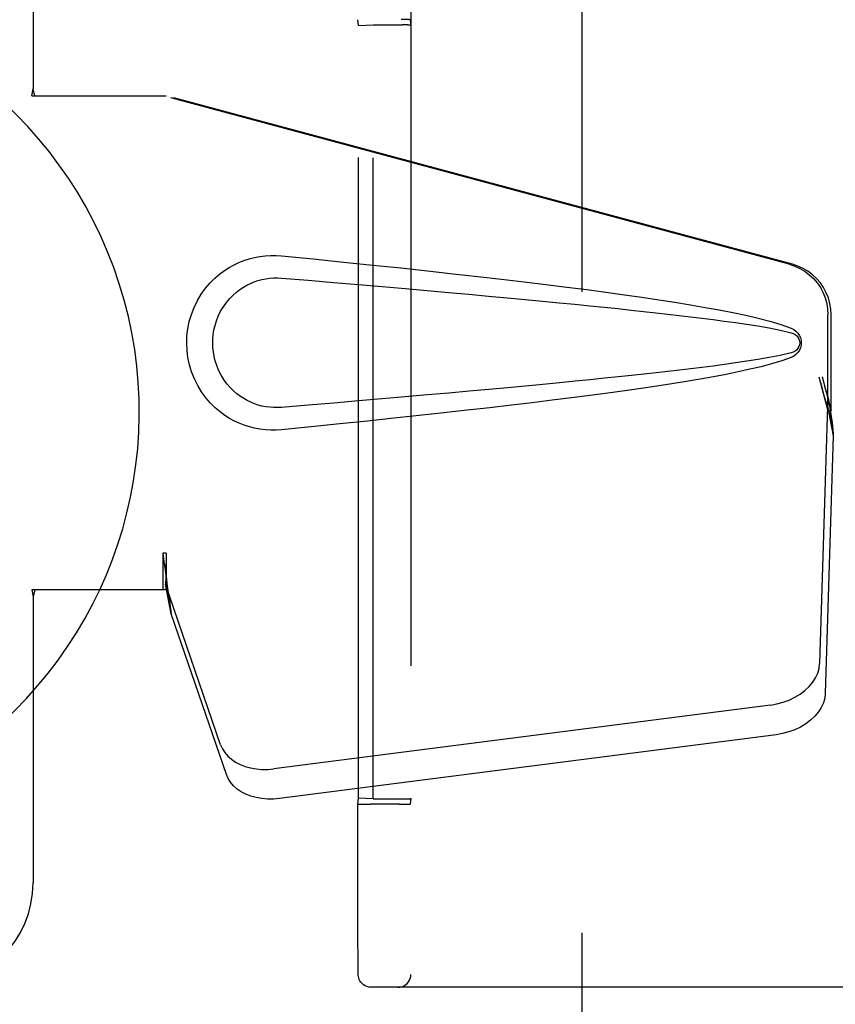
# Model space of a CAD drawing. Header units: inches. Extents: x 0 to 278, y 0 to 180.
# Tile 13 of 76: x 89.03 to 90.98, y 90.04 to 92.39. Entities that reach past the tile are written whole.
import ezdxf

# ---------------------------------------------------------------- set-up
doc = ezdxf.new("R2010")
doc.units = ezdxf.units.IN
doc.header["$LTSCALE"] = 15.310625
doc.header["$MEASUREMENT"] = 0
doc.linetypes.add('HIDDEN', pattern=[0.2, 0.1, -0.1])
doc.layers.add('DEFAULT_2', color=8, linetype='HIDDEN')
doc.layers.add('LEFTHAND_DOOR_ASSEMBLY', color=7, linetype='CONTINUOUS')

msp = doc.modelspace()

# ---------------------------------------------------------------- linework, layer by layer
at = {"layer": 'DEFAULT_2', "color": 8, "linetype": 'HIDDEN'}
for p, q in [((90.3788, 51.9345), (90.3788, 130.9765)), ((89.9696, 92.7995), (89.9696, 90.1115)), ((89.8443, 92.3786), (89.8426, 92.3924)), ((89.9676, 92.3924), (89.9692, 92.3795)), ((89.8443, 92.3786), (89.8791, 92.3799)), ((89.8443, 90.5324), (89.8443, 92.3786)), ((89.8791, 90.5311), (89.8791, 92.3799)), ((89.8791, 92.3799), (89.9491, 92.3799)), ((89.9692, 92.3795), (89.9692, 90.5314)), ((89.8426, 90.5185), (89.8443, 90.5324)), ((89.8791, 90.5311), (89.8443, 90.5324)), ((89.8791, 90.5311), (89.9491, 90.5311)), ((89.9692, 90.5314), (89.9676, 90.5185)), ((89.8426, 90.4486), (89.8426, 90.5185)), ((89.864, 90.518), (89.8735, 90.518)), ((89.9414, 90.518), (89.8735, 90.518)), ((89.9414, 90.518), (89.9506, 90.518)), ((89.9506, 90.518), (89.9584, 90.5181)), ((89.8427, 90.3393), (89.8426, 90.4486)), ((89.8428, 90.2484), (89.8427, 90.3393)), ((89.8429, 90.1921), (89.8428, 90.2484)), ((89.8431, 90.1527), (89.8429, 90.1921)), ((89.8432, 90.1288), (89.8431, 90.1527)), ((89.8433, 90.1175), (89.8432, 90.1288)), ((89.8433, 90.1141), (89.8433, 90.1175)), ((89.8434, 90.1124), (89.8433, 90.1141)), ((89.8434, 90.1115), (89.8434, 90.1124)), ((91.2593, 90.0805), (89.8744, 90.0805))]:
    msp.add_line(p, q, dxfattribs=at)
for points in [[(89.9676, 92.3924), (89.9672, 92.3925), (89.9661, 92.3926), (89.9642, 92.3927), (89.9616, 92.3928), (89.9585, 92.3928), (89.9548, 92.3929), (89.9461, 92.393)], [(89.8426, 90.5185), (89.843, 90.5184), (89.8441, 90.5184), (89.8459, 90.5183), (89.8485, 90.5182), (89.8516, 90.5181), (89.8553, 90.5181), (89.864, 90.518)], [(89.9584, 90.5181), (89.9616, 90.5182), (89.9642, 90.5183), (89.9661, 90.5184), (89.9672, 90.5184), (89.9676, 90.5185)], [(89.8744, 90.0805), (89.8689, 90.081), (89.8639, 90.0823), (89.8599, 90.0841), (89.8562, 90.0864), (89.8526, 90.0895), (89.8495, 90.093), (89.8474, 90.0963), (89.8458, 90.0995), (89.8446, 90.103), (89.8439, 90.106), (89.8437, 90.1078), (89.8435, 90.109), (89.8435, 90.1097), (89.8435, 90.1102), (89.8434, 90.1107), (89.8434, 90.1111), (89.8434, 90.1115)], [(89.9386, 90.0805), (89.9434, 90.0809), (89.9482, 90.082), (89.9526, 90.0839), (89.9568, 90.0864), (89.9605, 90.0896), (89.9637, 90.0933), (89.9662, 90.0974), (89.9681, 90.1019), (89.9692, 90.1066), (89.9696, 90.1115)]]:
    msp.add_lwpolyline(points, dxfattribs=at)
for centre, start_param, end_param in [((89.9492, 92.3795), 0.002136, 1.572932), ((89.9492, 90.5314), -1.572932, -0.002136)]:
    msp.add_ellipse(centre, major_axis=(0.02, 0), ratio=0.017455, start_param=start_param, end_param=end_param, dxfattribs=at)
at = {"layer": 'LEFTHAND_DOOR_ASSEMBLY', "color": 8, "linetype": 'HIDDEN'}
for p, q in [((89.0663, 92.5805), (89.0663, 92.2273)), ((89.0633, 92.2105), (89.0663, 92.2273)), ((89.0707, 92.2105), (89.0663, 92.2273)), ((89.0633, 92.2105), (89.3842, 92.2105)), ((90.874, 91.8081), (89.3765, 92.2105)), ((90.8817, 91.8081), (89.3842, 92.2105)), ((90.9664, 91.4576), (90.9664, 91.6874)), ((90.974, 91.4576), (90.974, 91.6874)), ((90.9446, 91.5393), (90.9664, 91.4576)), ((90.9522, 91.5393), (90.974, 91.4576)), ((90.9656, 91.4691), (90.9465, 90.854)), ((90.9656, 91.4691), (90.9792, 91.398)), ((90.968, 91.4852), (90.9766, 91.4289)), ((90.974, 91.4576), (90.9664, 91.4576)), ((90.9766, 91.4289), (90.978, 91.4129)), ((90.9792, 91.398), (90.96, 90.7829)), ((89.3765, 91.118), (89.3765, 91.0305)), ((89.3842, 91.118), (89.3765, 91.118)), ((89.3842, 91.118), (89.3842, 91.0305)), ((89.5147, 90.66), (89.3828, 91.0438)), ((89.3964, 90.9728), (89.3828, 91.0438)), ((89.3842, 91.0305), (89.0633, 91.0305)), ((89.0633, 91.0305), (89.0663, 91.0136)), ((89.0707, 91.0305), (89.0663, 91.0136)), ((89.0663, 91.0136), (89.0663, 90.3305)), ((89.3921, 91.0032), (89.3964, 90.9728)), ((89.5283, 90.5889), (89.3964, 90.9728)), ((90.829, 90.7549), (89.6415, 90.6024)), ((90.8426, 90.6839), (89.6551, 90.5314))]:
    msp.add_line(p, q, dxfattribs=at)
for points in [[(89.6602, 91.4125), (89.6473, 91.4116), (89.6344, 91.4116), (89.6215, 91.4123), (89.6086, 91.4139), (89.5958, 91.4163), (89.5833, 91.4195), (89.5711, 91.4234), (89.5591, 91.4281), (89.5475, 91.4336), (89.536, 91.4399), (89.5245, 91.4471), (89.5132, 91.4555), (89.5018, 91.4651), (89.4906, 91.4762), (89.4795, 91.4889), (89.4692, 91.503), (89.4599, 91.5182), (89.4519, 91.5343), (89.4453, 91.5509), (89.4402, 91.5679), (89.4366, 91.5851), (89.4344, 91.6023), (89.4336, 91.6196), (89.4342, 91.6369), (89.4363, 91.6542), (89.4398, 91.6713), (89.4447, 91.6883), (89.4511, 91.705), (89.4591, 91.7212), (89.4682, 91.7365), (89.4785, 91.7507), (89.4894, 91.7636), (89.5006, 91.7748), (89.5121, 91.7846), (89.5235, 91.7931), (89.535, 91.8005), (89.5466, 91.8069), (89.5584, 91.8125), (89.5704, 91.8173), (89.5827, 91.8213), (89.5954, 91.8245), (89.6082, 91.827), (89.6212, 91.8286)], [(89.6212, 91.8286), (89.6342, 91.8294), (89.6472, 91.8294), (89.6602, 91.8285)], [(89.6602, 91.8285), (89.7357, 91.8209), (89.8084, 91.8135), (89.8781, 91.8063), (89.945, 91.7993), (90.0091, 91.7924), (90.0706, 91.7856), (90.1296, 91.779), (90.1861, 91.7725), (90.2404, 91.7661), (90.2924, 91.7598), (90.3422, 91.7536), (90.39, 91.7474), (90.4358, 91.7413), (90.4797, 91.7353), (90.5218, 91.7293), (90.5621, 91.7233), (90.6007, 91.7173), (90.6376, 91.7112), (90.6729, 91.7051), (90.7067, 91.699), (90.739, 91.6926), (90.7698, 91.6861), (90.7993, 91.6793), (90.8272, 91.6721), (90.8536, 91.6641), (90.8784, 91.6554)], [(90.874, 91.8081), (90.887, 91.8039), (90.8993, 91.7983), (90.911, 91.7913), (90.9218, 91.7832), (90.9318, 91.7738), (90.9406, 91.7635), (90.9483, 91.7523), (90.9547, 91.7402), (90.9597, 91.7276), (90.9634, 91.7145), (90.9656, 91.7011), (90.9664, 91.6874)], [(90.974, 91.6874), (90.9733, 91.7011), (90.9711, 91.7145), (90.9674, 91.7276), (90.9624, 91.7402), (90.956, 91.7523), (90.9483, 91.7635), (90.9394, 91.7738), (90.9295, 91.7832), (90.9186, 91.7913), (90.9069, 91.7983), (90.8946, 91.8039), (90.8817, 91.8081)], [(89.6602, 91.466), (89.6508, 91.4655), (89.6414, 91.4656), (89.632, 91.4663), (89.6227, 91.4675), (89.6134, 91.4694), (89.6043, 91.4718), (89.5955, 91.4748), (89.5868, 91.4783), (89.5784, 91.4823), (89.5701, 91.487), (89.5619, 91.4923), (89.5537, 91.4984), (89.5455, 91.5054), (89.5375, 91.5134), (89.5296, 91.5226), (89.5222, 91.5327), (89.5156, 91.5435), (89.5099, 91.5547), (89.5054, 91.5659), (89.5017, 91.5771), (89.4991, 91.5881), (89.4973, 91.5988), (89.4962, 91.6093), (89.4958, 91.6197), (89.4961, 91.6301), (89.497, 91.6405), (89.4987, 91.6512), (89.5013, 91.6621), (89.5047, 91.6732), (89.5091, 91.6844), (89.5147, 91.6957), (89.5211, 91.7066), (89.5285, 91.7169), (89.5363, 91.7263), (89.5444, 91.7345), (89.5526, 91.7417), (89.5609, 91.7479), (89.5692, 91.7534), (89.5776, 91.7582), (89.5861, 91.7623), (89.5949, 91.7659), (89.6038, 91.769), (89.613, 91.7715), (89.6223, 91.7734), (89.6318, 91.7747), (89.6412, 91.7754), (89.6507, 91.7755), (89.6602, 91.775)], [(89.6602, 91.775), (89.7235, 91.7697), (89.7848, 91.7645), (89.8438, 91.7595), (89.9007, 91.7546), (89.9555, 91.7498), (90.0083, 91.7452), (90.0591, 91.7407), (90.1079, 91.7363), (90.1548, 91.732), (90.1997, 91.7279), (90.2429, 91.7239), (90.2841, 91.72), (90.3236, 91.7162), (90.3613, 91.7125), (90.3973, 91.709), (90.4317, 91.7055), (90.4644, 91.7021), (90.4957, 91.6988), (90.5258, 91.6956), (90.5549, 91.6924), (90.5832, 91.6892), (90.6108, 91.686), (90.638, 91.6828), (90.6649, 91.6795), (90.6917, 91.6761), (90.7185, 91.6725), (90.7453, 91.6688), (90.7721, 91.6648), (90.7989, 91.6606), (90.8256, 91.6559), (90.8521, 91.6506), (90.8785, 91.6446)], [(90.8784, 91.6554), (90.8845, 91.6523), (90.8897, 91.6485), (90.8943, 91.6438), (90.8979, 91.6385), (90.9005, 91.6329), (90.9021, 91.6269), (90.9027, 91.6207), (90.9022, 91.6144), (90.9007, 91.6084), (90.8981, 91.6027), (90.8944, 91.5974), (90.8899, 91.5926), (90.8845, 91.5887), (90.8784, 91.5855)], [(90.8785, 91.6446), (90.8836, 91.6428), (90.8881, 91.6403), (90.8919, 91.6371), (90.895, 91.6334), (90.8972, 91.6293), (90.8986, 91.6249), (90.899, 91.6203), (90.8985, 91.6156), (90.8971, 91.6113), (90.8948, 91.6073), (90.8917, 91.6037), (90.8879, 91.6006), (90.8836, 91.5981), (90.8786, 91.5963)], [(90.8786, 91.5963), (90.8522, 91.5904), (90.8257, 91.5851), (90.7991, 91.5804), (90.7723, 91.5762), (90.7456, 91.5722), (90.7188, 91.5685), (90.6921, 91.5649), (90.6653, 91.5615), (90.6385, 91.5582), (90.6114, 91.555), (90.5838, 91.5518), (90.5556, 91.5486), (90.5266, 91.5454), (90.4965, 91.5422), (90.4652, 91.5389), (90.4325, 91.5356), (90.3982, 91.5321), (90.3622, 91.5285), (90.3244, 91.5248), (90.285, 91.521), (90.2437, 91.5171), (90.2005, 91.5131), (90.1555, 91.509), (90.1086, 91.5047), (90.0598, 91.5003), (90.0089, 91.4958), (89.9561, 91.4912), (89.9011, 91.4864), (89.8441, 91.4815), (89.785, 91.4765), (89.7237, 91.4713), (89.6602, 91.466)], [(90.8784, 91.5855), (90.8558, 91.5776), (90.8318, 91.5702), (90.8065, 91.5634), (90.7799, 91.5571), (90.7521, 91.551), (90.7229, 91.5451), (90.6926, 91.5394), (90.6608, 91.5337), (90.6277, 91.5281), (90.5932, 91.5225), (90.5572, 91.5169), (90.5196, 91.5114), (90.4806, 91.5058), (90.4399, 91.5002), (90.3975, 91.4945), (90.3534, 91.4888), (90.3074, 91.483), (90.2596, 91.4772), (90.2098, 91.4712), (90.158, 91.4652), (90.1041, 91.4591), (90.048, 91.4528), (89.9895, 91.4465), (89.9287, 91.44), (89.8655, 91.4333), (89.7997, 91.4265), (89.7312, 91.4196), (89.6602, 91.4125)], [(90.9446, 91.5393), (90.9499, 91.5197), (90.9552, 91.5005), (90.9606, 91.4816), (90.966, 91.4632), (90.9714, 91.4457), (90.9766, 91.4289)], [(90.9522, 91.5393), (90.9548, 91.5297), (90.9575, 91.5202), (90.9601, 91.511), (90.9628, 91.502), (90.9654, 91.4934), (90.968, 91.4852)], [(90.968, 91.4852), (90.9676, 91.4823), (90.9672, 91.4796), (90.9668, 91.4768), (90.9665, 91.4742), (90.966, 91.4716), (90.9656, 91.4691)], [(90.978, 91.4129), (90.9788, 91.4029), (90.9792, 91.398)], [(89.3765, 91.118), (89.3791, 91.0977), (89.3817, 91.0777), (89.3844, 91.0581), (89.387, 91.039), (89.3921, 91.0032)], [(89.3842, 91.118), (89.3841, 91.1077), (89.3838, 91.0777)], [(89.391, 91.0109), (89.3895, 91.0219), (89.3873, 91.0393), (89.3857, 91.0553), (89.3845, 91.0698), (89.3839, 91.0826), (89.3839, 91.0902)], [(89.3838, 91.0777), (89.3836, 91.0684), (89.3834, 91.0594)], [(89.3834, 91.0594), (89.3833, 91.054), (89.3832, 91.0513), (89.3831, 91.0488), (89.383, 91.0462), (89.3828, 91.0438)], [(90.829, 90.7549), (90.8445, 90.7576), (90.8594, 90.7616), (90.8738, 90.7669), (90.8874, 90.7735), (90.9001, 90.7811), (90.9115, 90.7897), (90.9215, 90.7992), (90.9301, 90.8094), (90.9369, 90.8201), (90.942, 90.8313), (90.9452, 90.8425), (90.9465, 90.854)], [(90.96, 90.7829), (90.9587, 90.7715), (90.9555, 90.7602), (90.9504, 90.7491), (90.9436, 90.7384), (90.9351, 90.7282), (90.925, 90.7187), (90.9136, 90.7101), (90.901, 90.7024), (90.8873, 90.6959), (90.8729, 90.6906), (90.858, 90.6866), (90.8426, 90.6839)], [(89.5147, 90.66), (89.5189, 90.6503), (89.5246, 90.6413), (89.5318, 90.6329), (89.5404, 90.6254), (89.5502, 90.6187), (89.5611, 90.6129), (89.573, 90.6083), (89.5858, 90.6047), (89.5992, 90.6024), (89.6131, 90.6012), (89.6272, 90.6012), (89.6415, 90.6024)], [(89.6551, 90.5314), (89.6407, 90.5302), (89.6266, 90.5301), (89.6128, 90.5313), (89.5993, 90.5337), (89.5866, 90.5373), (89.5747, 90.5419), (89.5637, 90.5476), (89.5539, 90.5543), (89.5454, 90.5619), (89.5382, 90.5703), (89.5325, 90.5793), (89.5283, 90.5889)]]:
    msp.add_lwpolyline(points, dxfattribs=at)
at = {"layer": 'LEFTHAND_DOOR_ASSEMBLY', "color": 7, "linetype": 'Continuous'}
msp.add_arc((88.3163, 91.4555), 1.0039, 305.5066, 234.4934, dxfattribs=at)
at = {"layer": 'LEFTHAND_DOOR_ASSEMBLY', "color": 8, "linetype": 'HIDDEN'}
msp.add_arc((88.8163, 90.3305), 0.25, 270, 360, dxfattribs=at)

doc.saveas('drawing.dxf')
